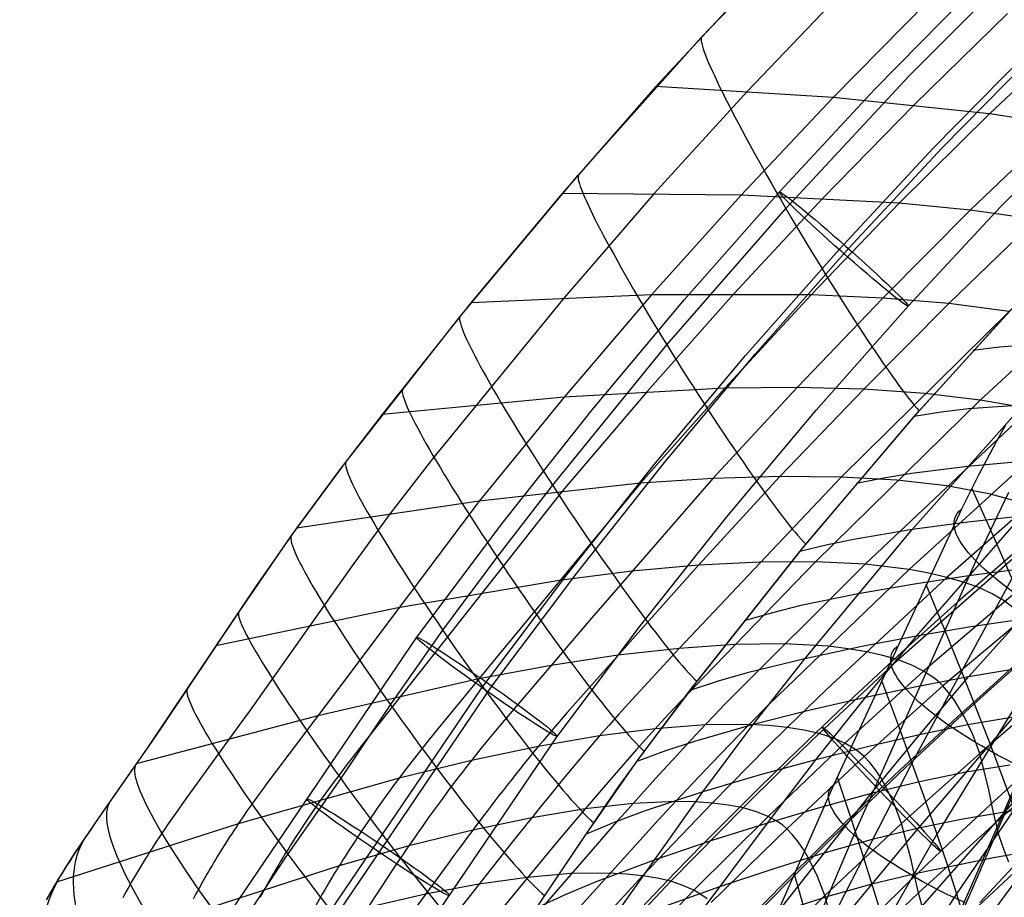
# Model space of a CAD drawing. Extents: x -919 to -345, y -585 to -19.
# Tile 41 of 123: x -880 to -823, y -165 to -114. Entities that reach past the tile are written whole.
import ezdxf

# ---------------------------------------------------------------- set-up
doc = ezdxf.new("R2010")
doc.units = 0
doc.layers.add('SCHIUMATO', color=84, linetype='CONTINUOUS')
doc.layers.add('TELAIO', color=3, linetype='CONTINUOUS')

msp = doc.modelspace()

# ---------------------------------------------------------------- linework, layer by layer
at = {"layer": 'SCHIUMATO'}
for p, q in [((-840.357, -115.267, 312.477), (-832.937, -107.507, 312.814)), ((-828.263, -117.493, 324.89), (-820.832, -110.036, 325.188)), ((-837.367, -112.049, 312.618), (-842.992, -118.123, 312.353)), ((-832.134, -112.596, 301.758), (-837.691, -118.399, 301.373)), ((-827.195, -113.202, 291.167), (-832.688, -118.746, 290.682)), ((-822.556, -113.877, 280.851), (-827.987, -119.177, 280.285)), ((-818.223, -114.633, 270.82), (-823.595, -119.701, 270.191)), ((-847.512, -123.271, 312.124), (-840.357, -115.267, 312.477)), ((-835.44, -125.2, 324.576), (-828.263, -117.493, 324.89)), ((-842.992, -118.123, 312.353), (-848.455, -124.334, 312.078)), ((-837.691, -118.399, 301.373), (-843.098, -124.337, 300.98)), ((-832.688, -118.746, 290.682), (-842.992, -118.123, 312.353)), ((-832.688, -118.746, 290.682), (-838.04, -124.423, 290.189)), ((-823.595, -119.701, 270.191), (-832.688, -118.746, 290.682)), ((-827.987, -119.177, 280.285), (-833.287, -124.606, 279.711)), ((-823.595, -119.701, 270.191), (-828.845, -124.897, 269.556)), ((-819.517, -120.329, 260.401), (-823.595, -119.701, 270.191)), ((-819.517, -120.329, 260.401), (-824.719, -125.305, 259.724)), ((-854.402, -131.51, 311.753), (-847.512, -123.271, 312.124)), ((-848.455, -124.334, 312.078), (-853.761, -130.687, 311.792)), ((-838.04, -124.423, 290.189), (-848.455, -124.334, 312.078)), ((-843.098, -124.337, 300.98), (-848.357, -130.413, 300.577)), ((-838.04, -124.423, 290.189), (-843.255, -130.236, 289.688)), ((-833.287, -124.606, 279.711), (-838.459, -130.17, 279.13)), ((-828.845, -124.897, 269.556), (-838.04, -124.423, 290.189)), ((-842.354, -133.141, 324.244), (-835.44, -125.2, 324.576)), ((-828.845, -124.897, 269.556), (-833.976, -130.225, 268.914)), ((-824.719, -125.305, 259.724), (-829.811, -130.411, 259.04)), ((-824.719, -125.305, 259.724), (-828.845, -124.897, 269.556)), ((-820.914, -125.839, 250.215), (-824.719, -125.305, 259.724)), ((-820.914, -125.839, 250.215), (-825.968, -130.738, 249.509)), ((-814.27, -127.221, 232.184), (-824.144, -136.346, 230.809)), ((-827.983, -137.299, 317.014), (-821.069, -129.672, 317.351)), ((-827.692, -136.969, 316.138), (-820.847, -129.433, 316.5)), ((-848.357, -130.413, 300.577), (-855.982, -139.758, 299.958)), ((-843.255, -130.236, 289.688), (-853.761, -130.687, 311.792)), ((-843.255, -130.236, 289.688), (-848.33, -136.167, 289.183)), ((-838.459, -130.17, 279.13), (-843.5, -135.842, 278.549)), ((-833.976, -130.225, 268.914), (-843.255, -130.236, 289.688)), ((-833.976, -130.225, 268.914), (-838.984, -135.652, 268.274)), ((-829.811, -130.411, 259.04), (-834.787, -135.608, 258.36)), ((-829.811, -130.411, 259.04), (-833.976, -130.225, 268.914)), ((-825.968, -130.738, 249.509), (-829.811, -130.411, 259.04)), ((-853.761, -130.687, 311.792), (-858.91, -137.176, 311.495)), ((-825.968, -130.738, 249.509), (-830.913, -135.719, 248.809)), ((-822.447, -131.189, 240.324), (-825.968, -130.738, 249.509)), ((-861.029, -139.963, 311.361), (-854.402, -131.51, 311.753)), ((-822.447, -131.189, 240.324), (-832.222, -140.826, 238.939)), ((-849.001, -141.312, 323.896), (-842.354, -133.141, 324.244)), ((-823.014, -133.274, 314.31), (-824.559, -133.455, 317.185)), ((-821.441, -133.147, 311.456), (-823.014, -133.274, 314.31)), ((-838.984, -135.652, 268.274), (-848.33, -136.167, 289.183)), ((-838.984, -135.652, 268.274), (-843.896, -141.179, 267.644)), ((-834.787, -135.608, 258.36), (-839.68, -140.896, 257.694)), ((-834.787, -135.608, 258.36), (-838.984, -135.652, 268.274)), ((-830.913, -135.719, 248.809), (-834.787, -135.608, 258.36)), ((-848.33, -136.167, 289.183), (-858.91, -137.176, 311.495)), ((-848.33, -136.167, 289.183), (-853.281, -142.215, 288.68)), ((-843.5, -135.842, 278.549), (-848.431, -141.622, 277.973)), ((-830.913, -135.719, 248.809), (-835.788, -140.784, 248.125)), ((-827.364, -135.97, 239.622), (-830.913, -135.719, 248.809)), ((-824.144, -136.346, 230.809), (-827.364, -135.97, 239.622)), ((-824.144, -136.346, 230.809), (-833.722, -145.745, 229.501)), ((-828.087, -143.878, 305.06), (-821.604, -136.581, 305.549)), ((-818.45, -136.416, 299.864), (-824.817, -136.851, 311.252)), ((-821.261, -136.851, 222.379), (-824.144, -136.346, 230.809)), ((-858.91, -137.176, 311.495), (-861.436, -140.463, 311.339)), ((-834.635, -145.157, 316.661), (-827.983, -137.299, 317.014)), ((-834.279, -144.729, 315.761), (-827.692, -136.969, 316.138)), ((-821.261, -136.851, 222.379), (-830.825, -145.885, 221.15)), ((-826.414, -137.047, 314.123), (-827.983, -137.299, 317.014)), ((-824.817, -136.851, 311.252), (-826.414, -137.047, 314.123)), ((-818.723, -137.489, 214.345), (-828.273, -146.193, 213.234)), ((-822.676, -137.811, -32.859), (-823.215, -138.77, -32.925)), ((-816.535, -138.245, 206.706), (-826.071, -146.657, 205.754)), ((-823.215, -138.77, -32.925), (-824.243, -140.718, -33.049)), ((-864.219, -144.285, 311.165), (-861.029, -139.963, 311.361)), ((-855.982, -139.758, 299.958), (-858.44, -142.946, 299.754)), ((-824.876, -140.203, 305.307), (-828.132, -140.61, 311.043)), ((-821.681, -139.906, 299.591), (-824.876, -140.203, 305.307)), ((-861.436, -140.463, 311.339), (-863.901, -143.801, 311.187)), ((-832.222, -140.826, 238.939), (-841.646, -150.785, 237.617)), ((-835.788, -140.784, 248.125), (-840.519, -145.947, 247.455)), ((-835.788, -140.784, 248.125), (-839.68, -140.896, 257.694)), ((-832.222, -140.826, 238.939), (-835.788, -140.784, 248.125)), ((-828.986, -141.009, 230.145), (-832.222, -140.826, 238.939)), ((-828.132, -140.61, 311.043), (-829.75, -140.877, 313.931)), ((-824.243, -140.718, -33.049), (-825.225, -142.69, -33.157)), ((-843.896, -141.179, 267.644), (-853.281, -142.215, 288.68)), ((-852.231, -145.478, 323.708), (-849.001, -141.312, 323.896)), ((-843.896, -141.179, 267.644), (-852.111, -151.117, 266.52)), ((-839.68, -140.896, 257.694), (-846.738, -149.023, 256.682)), ((-839.68, -140.896, 257.694), (-843.896, -141.179, 267.644)), ((-829.75, -140.877, 313.931), (-831.342, -141.199, 316.84)), ((-826.087, -141.337, 221.754), (-828.986, -141.009, 230.145)), ((-823.534, -141.815, 213.779), (-826.087, -141.337, 221.754)), ((-848.431, -141.622, 277.973), (-856.63, -152.029, 276.927)), ((-824.629, -141.493, -33.094), (-823.415, -144.189, -25.403)), ((-822.498, -141.709, -41.714), (-824.399, -145.684, -41.841)), ((-821.333, -142.428, 206.219), (-823.534, -141.815, 213.779)), ((-853.281, -142.215, 288.68), (-863.901, -143.801, 311.187)), ((-853.281, -142.215, 288.68), (-861.46, -153.118, 287.74)), ((-858.44, -142.946, 299.754), (-860.817, -146.192, 299.558)), ((-825.225, -142.69, -33.157), (-832.653, -158.686, -33.78)), ((-827.844, -150.076, 292.935), (-821.73, -143.102, 293.564)), ((-821.73, -143.102, 293.564), (-824.854, -143.448, 299.313)), ((-819.488, -143.149, 199.076), (-828.913, -151.444, 198.354)), ((-824.854, -143.448, 299.313), (-828.087, -143.878, 305.06)), ((-863.901, -143.801, 311.187), (-866.276, -147.205, 311.043)), ((-834.329, -151.381, 304.551), (-828.087, -143.878, 305.06)), ((-828.087, -143.878, 305.06), (-831.383, -144.424, 310.829)), ((-818.01, -144.022, 192.374), (-827.428, -152.103, 191.891)), ((-823.415, -144.189, -25.403), (-822.293, -146.713, -17.69)), ((-867.268, -148.71, 310.97), (-864.219, -144.285, 311.165)), ((-840.606, -152.71, 315.368), (-834.279, -144.729, 315.761)), ((-833.022, -144.762, 313.734), (-834.635, -145.157, 316.661)), ((-831.383, -144.424, 310.829), (-833.022, -144.762, 313.734)), ((-841.023, -153.232, 316.29), (-834.635, -145.157, 316.661)), ((-816.904, -145.052, 186.128), (-826.314, -152.959, 185.925)), ((-855.383, -149.726, 323.555), (-852.231, -145.478, 323.708)), ((-840.519, -145.947, 247.455), (-848.149, -154.499, 246.492)), ((-840.519, -145.947, 247.455), (-844.406, -146.299, 257.039)), ((-833.722, -145.745, 229.501), (-840.758, -153.006, 228.615)), ((-836.955, -145.767, 238.273), (-840.519, -145.947, 247.455)), ((-830.825, -145.885, 221.15), (-839.004, -154.049, 220.16)), ((-833.722, -145.745, 229.501), (-836.955, -145.767, 238.273)), ((-830.825, -145.885, 221.15), (-833.722, -145.745, 229.501)), ((-824.399, -145.684, -41.841), (-831.491, -161.616, -42.188)), ((-828.273, -146.193, 213.234), (-830.825, -145.885, 221.15)), ((-824.812, -152.434, 280.951), (-818.906, -145.845, 281.687)), ((-860.817, -146.192, 299.558), (-866.596, -154.372, 298.948)), ((-844.406, -146.299, 257.039), (-848.616, -146.837, 267.021)), ((-828.273, -146.193, 213.234), (-836.442, -154.067, 212.333)), ((-827.127, -146.408, 209.44), (-828.273, -146.193, 213.234)), ((-826.071, -146.657, 205.754), (-827.127, -146.408, 209.44)), ((-821.789, -146.168, 287.463), (-824.812, -146.567, 293.252)), ((-848.616, -146.837, 267.021), (-857.987, -148.431, 288.171)), ((-826.071, -146.657, 205.754), (-833.082, -153.17, 205.093)), ((-827.968, -147.042, 299.03), (-831.234, -147.608, 304.808)), ((-822.293, -146.713, -17.69), (-828.108, -157.453, -18.126)), ((-824.812, -146.567, 293.252), (-827.968, -147.042, 299.03)), ((-827.292, -147.053, -33.347), (-826.226, -149.65, -25.647)), ((-825.104, -146.934, 202.178), (-826.071, -146.657, 205.754)), ((-824.226, -147.25, 198.711), (-825.104, -146.934, 202.178)), ((-866.276, -147.205, 311.043), (-872.032, -155.776, 310.543)), ((-831.234, -147.608, 304.808), (-834.566, -148.295, 310.61)), ((-823.437, -147.613, 195.354), (-824.226, -147.25, 198.711)), ((-822.746, -148.015, 192.129), (-823.437, -147.613, 195.354)), ((-822.156, -148.455, 189.042), (-822.746, -148.015, 192.129)), ((-871.748, -155.4, 310.554), (-867.268, -148.71, 310.97)), ((-857.987, -148.431, 288.171), (-868.586, -150.638, 310.859)), ((-836.224, -148.705, 313.533), (-837.856, -149.173, 316.477)), ((-834.566, -148.295, 310.61), (-836.224, -148.705, 313.533)), ((-846.738, -149.023, 256.682), (-852.042, -155.231, 256.121)), ((-821.885, -149.117, 281.322), (-824.793, -149.555, 287.12)), ((-858.426, -154.058, 323.393), (-855.383, -149.726, 323.555)), ((-824.793, -149.555, 287.12), (-827.844, -150.076, 292.935)), ((-826.226, -149.65, -25.647), (-825.245, -152.076, -17.925)), ((-838.414, -150.562, 228.867), (-841.646, -150.785, 237.617)), ((-835.518, -150.519, 220.557), (-838.414, -150.562, 228.867)), ((-832.965, -150.66, 212.7), (-835.518, -150.519, 220.557)), ((-827.844, -150.076, 292.935), (-831.03, -150.68, 298.741)), ((-830.815, -153.637, 292.612), (-827.844, -150.076, 292.935)), ((-852.111, -151.117, 266.52), (-855.673, -155.451, 266.243)), ((-841.646, -150.785, 237.617), (-845.206, -151.183, 246.795)), ((-841.646, -150.785, 237.617), (-844.578, -153.966, 237.296)), ((-831.03, -150.68, 298.741), (-834.329, -151.381, 304.551)), ((-831.818, -150.798, 208.942), (-832.965, -150.66, 212.7)), ((-830.761, -150.976, 205.299), (-831.818, -150.798, 208.942)), ((-829.793, -151.188, 201.77), (-830.761, -150.976, 205.299)), ((-845.206, -151.183, 246.795), (-849.088, -151.768, 256.392)), ((-834.329, -151.381, 304.551), (-837.696, -152.209, 310.387)), ((-837.351, -155.213, 304.288), (-834.329, -151.381, 304.551)), ((-828.913, -151.444, 198.354), (-833.509, -155.728, 197.998)), ((-828.913, -151.444, 198.354), (-829.793, -151.188, 201.77)), ((-828.121, -151.752, 195.053), (-828.913, -151.444, 198.354)), ((-820.329, -151.249, -2.216), (-826.655, -161.588, -2.624)), ((-856.63, -152.029, 276.927), (-860.204, -156.562, 276.717)), ((-849.088, -151.768, 256.392), (-853.292, -152.555, 266.404)), ((-837.696, -152.209, 310.387), (-839.372, -152.691, 313.327)), ((-827.428, -152.103, 191.891), (-832.017, -156.286, 191.652)), ((-827.428, -152.103, 191.891), (-828.121, -151.752, 195.053)), ((-826.835, -152.494, 188.878), (-827.428, -152.103, 191.891)), ((-825.245, -152.076, -17.925), (-824.35, -154.331, -10.184)), ((-822.025, -151.976, 275.158), (-824.812, -152.434, 280.951)), ((-853.292, -152.555, 266.404), (-862.645, -154.692, 287.665)), ((-843.679, -156.768, 315.165), (-840.606, -152.71, 315.368)), ((-839.372, -152.691, 313.327), (-841.023, -153.232, 316.29)), ((-829.88, -152.651, -33.553), (-828.954, -155.135, -25.851)), ((-824.812, -152.434, 280.951), (-827.741, -152.99, 286.772)), ((-827.677, -155.803, 280.575), (-824.812, -152.434, 280.951)), ((-826.568, -152.715, 187.401), (-826.835, -152.494, 188.878)), ((-826.314, -152.959, 185.925), (-826.568, -152.715, 187.401)), ((-861.46, -153.118, 287.74), (-865.045, -157.86, 287.611)), ((-844.106, -157.357, 316.097), (-841.023, -153.232, 316.29)), ((-840.758, -153.006, 228.615), (-841.91, -154.229, 228.456)), ((-833.082, -153.17, 205.093), (-835.363, -155.381, 204.845)), ((-826.314, -152.959, 185.925), (-830.896, -157.058, 185.822)), ((-827.741, -152.99, 286.772), (-830.815, -153.637, 292.612)), ((-825.978, -153.34, 183.879), (-826.314, -152.959, 185.925)), ((-825.659, -153.767, 181.818), (-825.978, -153.34, 183.879)), ((-819.538, -152.924, 169.698), (-824.171, -156.888, 169.575)), ((-844.578, -153.966, 237.296), (-845.151, -154.602, 237.207)), ((-830.815, -153.637, 292.612), (-834.026, -154.373, 298.447)), ((-833.702, -157.262, 292.282), (-830.815, -153.637, 292.612)), ((-825.075, -154.732, 177.679), (-825.659, -153.767, 181.818)), ((-866.596, -154.372, 298.948), (-867.186, -155.194, 298.915)), ((-861.308, -158.367, 323.173), (-858.426, -154.058, 323.393)), ((-848.149, -154.499, 246.492), (-848.722, -155.161, 246.4)), ((-841.91, -154.229, 228.456), (-842.476, -154.84, 228.356)), ((-839.004, -154.049, 220.16), (-839.572, -154.639, 220.071)), ((-836.442, -154.067, 212.333), (-837.574, -155.208, 212.169)), ((-834.026, -154.373, 298.447), (-837.351, -155.213, 304.288)), ((-824.35, -154.331, -10.184), (-823.54, -156.414, -2.432)), ((-862.645, -154.692, 287.665), (-873.218, -157.501, 310.526)), ((-845.151, -154.602, 237.207), (-845.716, -155.236, 237.099)), ((-842.476, -154.84, 228.356), (-843.034, -155.45, 228.239)), ((-839.572, -154.639, 220.071), (-840.133, -155.228, 219.969)), ((-828.954, -155.135, -25.851), (-828.108, -157.453, -18.126)), ((-827.719, -161.225, 268.058), (-822.201, -154.781, 268.892)), ((-818.737, -155.092, 13.269), (-825.523, -165.047, 12.89)), ((-824.575, -155.793, 173.576), (-825.075, -154.732, 177.679)), ((-822.201, -154.781, 268.892), (-824.879, -155.228, 274.764)), ((-872.505, -156.51, 310.523), (-871.748, -155.4, 310.554)), ((-867.186, -155.194, 298.915), (-870.487, -159.748, 298.9)), ((-855.673, -155.451, 266.243), (-856.257, -156.173, 266.177)), ((-852.042, -155.231, 256.121), (-852.615, -155.92, 256.028)), ((-848.722, -155.161, 246.4), (-849.284, -155.821, 246.285)), ((-845.716, -155.236, 237.099), (-846.271, -155.868, 236.968)), ((-843.034, -155.45, 228.239), (-846.271, -155.868, 236.968)), ((-843.034, -155.45, 228.239), (-843.583, -156.058, 228.102)), ((-840.133, -155.228, 219.969), (-843.034, -155.45, 228.239)), ((-837.351, -155.213, 304.288), (-840.747, -156.184, 310.158)), ((-840.133, -155.228, 219.969), (-840.686, -155.816, 219.851)), ((-840.265, -159.125, 304.016), (-837.351, -155.213, 304.288)), ((-837.574, -155.208, 212.169), (-840.133, -155.228, 219.969)), ((-837.574, -155.208, 212.169), (-838.683, -156.347, 211.964)), ((-836.424, -155.273, 208.447), (-837.574, -155.208, 212.169)), ((-835.363, -155.381, 204.845), (-836.481, -156.49, 204.684)), ((-835.363, -155.381, 204.845), (-836.424, -155.273, 208.447)), ((-834.392, -155.53, 201.363), (-835.363, -155.381, 204.845)), ((-833.509, -155.728, 197.998), (-834.392, -155.53, 201.363)), ((-824.879, -155.228, 274.764), (-827.677, -155.803, 280.575)), ((-872.032, -155.776, 310.543), (-872.621, -156.637, 310.525)), ((-856.257, -156.173, 266.177), (-856.829, -156.892, 266.086)), ((-852.897, -156.264, 255.972), (-853.175, -156.607, 255.907)), ((-852.615, -155.92, 256.028), (-852.897, -156.264, 255.972)), ((-846.271, -155.868, 236.968), (-849.835, -156.477, 246.142)), ((-849.561, -156.149, 246.217), (-849.835, -156.477, 246.142)), ((-849.284, -155.821, 246.285), (-849.561, -156.149, 246.217)), ((-846.271, -155.868, 236.968), (-846.814, -156.498, 236.811)), ((-843.583, -156.058, 228.102), (-844.122, -156.663, 227.944)), ((-840.747, -156.184, 310.158), (-842.439, -156.74, 313.116)), ((-840.686, -155.816, 219.851), (-841.232, -156.402, 219.719)), ((-832.017, -156.286, 191.652), (-836.478, -160.545, 191.332)), ((-833.509, -155.728, 197.998), (-835.744, -157.893, 197.751)), ((-832.714, -155.983, 194.75), (-833.509, -155.728, 197.998)), ((-832.017, -156.286, 191.652), (-832.714, -155.983, 194.75)), ((-831.421, -156.631, 188.712), (-832.017, -156.286, 191.652)), ((-827.677, -155.803, 280.575), (-830.617, -156.483, 286.417)), ((-830.473, -159.226, 280.192), (-827.677, -155.803, 280.575)), ((-824.171, -156.888, 169.575), (-824.575, -155.793, 173.576)), ((-873.27, -157.617, 310.525), (-872.505, -156.51, 310.523)), ((-872.621, -156.637, 310.525), (-873.218, -157.501, 310.526)), ((-860.204, -156.562, 276.717), (-860.788, -157.316, 276.659)), ((-849.835, -156.477, 246.142), (-853.721, -157.29, 255.752)), ((-853.175, -156.607, 255.907), (-853.45, -156.949, 255.835)), ((-850.105, -156.804, 246.058), (-850.372, -157.13, 245.965)), ((-849.835, -156.477, 246.142), (-850.105, -156.804, 246.058)), ((-846.814, -156.498, 236.811), (-847.344, -157.122, 236.628)), ((-845.167, -158.835, 315.063), (-843.679, -156.768, 315.165)), ((-844.122, -156.663, 227.944), (-844.65, -157.262, 227.767)), ((-842.439, -156.74, 313.116), (-844.106, -157.357, 316.097)), ((-841.232, -156.402, 219.719), (-841.77, -156.985, 219.571)), ((-838.683, -156.347, 211.964), (-839.768, -157.478, 211.717)), ((-836.481, -156.49, 204.684), (-837.581, -157.595, 204.497)), ((-830.617, -156.483, 286.417), (-833.702, -157.262, 292.282)), ((-831.152, -156.832, 187.269), (-831.421, -156.631, 188.712)), ((-830.896, -157.058, 185.822), (-831.152, -156.832, 187.269)), ((-824.163, -165.553, 245.472), (-816.053, -156.823, 246.79)), ((-823.54, -156.414, -2.432), (-822.818, -158.322, 5.317)), ((-860.788, -157.316, 276.659), (-861.076, -157.692, 276.619)), ((-853.721, -157.29, 255.752), (-857.928, -158.318, 265.795)), ((-857.11, -157.25, 266.028), (-857.387, -157.608, 265.961)), ((-856.829, -156.892, 266.086), (-857.11, -157.25, 266.028)), ((-853.721, -157.29, 255.752), (-853.988, -157.629, 255.66)), ((-853.45, -156.949, 255.835), (-853.721, -157.29, 255.752)), ((-850.372, -157.13, 245.965), (-850.634, -157.454, 245.865)), ((-847.344, -157.122, 236.628), (-847.861, -157.739, 236.42)), ((-847.055, -161.58, 315.894), (-844.106, -157.357, 316.097)), ((-844.65, -157.262, 227.767), (-845.166, -157.853, 227.571)), ((-841.77, -156.985, 219.571), (-842.298, -157.562, 219.41)), ((-833.702, -157.262, 292.282), (-836.926, -158.138, 298.144)), ((-836.517, -160.942, 291.943), (-833.702, -157.262, 292.282)), ((-830.896, -157.058, 185.822), (-835.384, -161.261, 185.714)), ((-830.557, -157.421, 183.803), (-830.896, -157.058, 185.822)), ((-830.839, -169.553, 255.071), (-820.041, -157.257, 256.799)), ((-830.233, -157.836, 181.753), (-830.557, -157.421, 183.803)), ((-824.171, -156.888, 169.575), (-828.711, -160.957, 169.448)), ((-823.634, -158.998, 161.97), (-824.171, -156.888, 169.575)), ((-818.658, -156.916, 154.625), (-823.239, -160.898, 154.528)), ((-875.575, -160.922, 310.614), (-873.27, -157.617, 310.525)), ((-873.218, -157.501, 310.526), (-875.039, -160.105, 310.608)), ((-865.045, -157.86, 287.611), (-865.631, -158.649, 287.563)), ((-861.076, -157.692, 276.619), (-861.36, -158.067, 276.571)), ((-857.66, -157.964, 265.884), (-857.928, -158.318, 265.795)), ((-857.387, -157.608, 265.961), (-857.66, -157.964, 265.884)), ((-854.251, -157.967, 255.557), (-854.508, -158.303, 255.444)), ((-853.988, -157.629, 255.66), (-854.251, -157.967, 255.557)), ((-850.893, -157.776, 245.757), (-851.147, -158.096, 245.64)), ((-850.634, -157.454, 245.865), (-850.893, -157.776, 245.757)), ((-847.861, -157.739, 236.42), (-848.364, -158.347, 236.187)), ((-845.166, -157.853, 227.571), (-845.671, -158.436, 227.357)), ((-842.298, -157.562, 219.41), (-842.818, -158.133, 219.235)), ((-839.768, -157.478, 211.717), (-840.824, -158.593, 211.432)), ((-837.581, -157.595, 204.497), (-839.718, -159.775, 204.05)), ((-835.744, -157.893, 197.751), (-837.925, -160.051, 197.448)), ((-828.108, -157.453, -18.126), (-833.699, -168.33, -18.533)), ((-829.927, -158.296, 179.685), (-830.233, -157.836, 181.753)), ((-821.589, -157.767, -46.999), (-828.352, -173.419, -46.999)), ((-828.108, -157.453, -18.126), (-827.341, -159.604, -10.381)), ((-824.984, -157.98, 268.478), (-827.668, -158.535, 274.364)), ((-822.413, -157.571, 262.509), (-824.984, -157.98, 268.478)), ((-857.928, -158.318, 265.795), (-867.283, -160.982, 287.165)), ((-864.515, -162.917, 322.889), (-861.308, -158.367, 323.173)), ((-861.64, -158.44, 276.512), (-861.915, -158.813, 276.443)), ((-861.36, -158.067, 276.571), (-861.64, -158.44, 276.512)), ((-857.928, -158.318, 265.795), (-858.192, -158.671, 265.694)), ((-854.508, -158.303, 255.444), (-854.762, -158.637, 255.322)), ((-851.398, -158.413, 245.516), (-851.644, -158.726, 245.385)), ((-851.147, -158.096, 245.64), (-851.398, -158.413, 245.516)), ((-848.364, -158.347, 236.187), (-848.852, -158.941, 235.932)), ((-845.671, -158.436, 227.357), (-846.163, -159.007, 227.126)), ((-842.818, -158.133, 219.235), (-843.327, -158.696, 219.048)), ((-836.926, -158.138, 298.144), (-840.265, -159.125, 304.016)), ((-832.457, -158.262, -33.764), (-831.663, -160.649, -26.059)), ((-827.668, -158.535, 274.364), (-830.473, -159.226, 280.192)), ((-829.639, -158.791, 177.609), (-829.927, -158.296, 179.685)), ((-822.818, -158.322, 5.317), (-822.179, -160.057, 13.072)), ((-865.918, -159.041, 287.526), (-866.202, -159.433, 287.48)), ((-865.631, -158.649, 287.563), (-865.918, -159.041, 287.526)), ((-861.915, -158.813, 276.443), (-862.185, -159.184, 276.362)), ((-858.449, -159.022, 265.581), (-858.702, -159.371, 265.456)), ((-858.192, -158.671, 265.694), (-858.449, -159.022, 265.581)), ((-855.01, -158.967, 255.19), (-855.253, -159.294, 255.049)), ((-854.762, -158.637, 255.322), (-855.01, -158.967, 255.19)), ((-851.885, -159.036, 245.246), (-852.122, -159.342, 245.1)), ((-851.644, -158.726, 245.385), (-851.885, -159.036, 245.246)), ((-849.457, -172.056, 303.135), (-840.265, -159.125, 304.016)), ((-848.852, -158.941, 235.932), (-849.09, -159.234, 235.796)), ((-846.163, -159.007, 227.126), (-846.642, -159.565, 226.878)), ((-846.615, -160.93, 314.961), (-845.167, -158.835, 315.063)), ((-843.327, -158.696, 219.048), (-843.827, -159.249, 218.848)), ((-840.265, -159.125, 304.016), (-843.677, -160.25, 309.919)), ((-840.824, -158.593, 211.432), (-841.85, -159.683, 211.113)), ((-832.653, -158.686, -33.78), (-836.206, -166.758, -34.081)), ((-829.127, -159.854, 173.477), (-829.639, -158.791, 177.609)), ((-823.437, -159.98, 158.261), (-823.634, -158.998, 161.97)), ((-866.202, -159.433, 287.48), (-866.48, -159.823, 287.422)), ((-862.451, -159.553, 276.267), (-862.71, -159.92, 276.158)), ((-862.185, -159.184, 276.362), (-862.451, -159.553, 276.267)), ((-858.949, -159.716, 265.32), (-859.19, -160.057, 265.172)), ((-858.702, -159.371, 265.456), (-858.949, -159.716, 265.32)), ((-855.491, -159.617, 254.899), (-855.723, -159.935, 254.739)), ((-855.253, -159.294, 255.049), (-855.491, -159.617, 254.899)), ((-852.354, -159.644, 244.947), (-852.582, -159.941, 244.787)), ((-852.122, -159.342, 245.1), (-852.354, -159.644, 244.947)), ((-849.324, -159.522, 235.654), (-849.554, -159.805, 235.507)), ((-849.09, -159.234, 235.796), (-849.324, -159.522, 235.654)), ((-846.642, -159.565, 226.878), (-847.107, -160.109, 226.614)), ((-843.827, -159.249, 218.848), (-844.315, -159.792, 218.636)), ((-841.85, -159.683, 211.113), (-844.315, -159.792, 218.636)), ((-841.85, -159.683, 211.113), (-842.844, -160.743, 210.763)), ((-840.742, -159.706, 207.523), (-841.85, -159.683, 211.113)), ((-839.718, -159.775, 204.05), (-840.742, -159.706, 207.523)), ((-837.339, -167.912, 279.228), (-830.473, -159.226, 280.192)), ((-830.473, -159.226, 280.192), (-833.422, -160.031, 286.055)), ((-827.341, -159.604, -10.381), (-826.655, -161.588, -2.624)), ((-875.039, -160.105, 310.608), (-875.638, -160.972, 310.618)), ((-870.778, -160.159, 298.878), (-871.066, -160.569, 298.845)), ((-870.487, -159.748, 298.9), (-870.778, -160.159, 298.878)), ((-866.754, -160.211, 287.351), (-867.022, -160.597, 287.266)), ((-866.48, -159.823, 287.422), (-866.754, -160.211, 287.351)), ((-862.963, -160.285, 276.034), (-863.21, -160.646, 275.897)), ((-862.71, -159.92, 276.158), (-862.963, -160.285, 276.034)), ((-859.19, -160.057, 265.172), (-859.425, -160.395, 265.013)), ((-855.95, -160.248, 254.571), (-856.172, -160.557, 254.394)), ((-855.723, -159.935, 254.739), (-855.95, -160.248, 254.571)), ((-852.804, -160.234, 244.62), (-853.021, -160.52, 244.446)), ((-852.582, -159.941, 244.787), (-852.804, -160.234, 244.62)), ((-847.107, -160.109, 226.614), (-850.218, -160.628, 235.036)), ((-849.78, -160.084, 235.355), (-850.001, -160.359, 235.198)), ((-849.554, -159.805, 235.507), (-849.78, -160.084, 235.355)), ((-847.107, -160.109, 226.614), (-847.557, -160.636, 226.336)), ((-844.315, -159.792, 218.636), (-847.107, -160.109, 226.614)), ((-843.677, -160.25, 309.919), (-845.378, -160.884, 312.895)), ((-844.315, -159.792, 218.636), (-844.793, -160.323, 218.413)), ((-839.718, -159.775, 204.05), (-843.773, -164.001, 202.974)), ((-837.925, -160.051, 197.448), (-842.131, -164.322, 196.741)), ((-838.78, -159.887, 200.693), (-839.718, -159.775, 204.05)), ((-837.925, -160.051, 197.448), (-838.78, -159.887, 200.693)), ((-837.154, -160.274, 194.316), (-837.925, -160.051, 197.448)), ((-836.478, -160.545, 191.332), (-837.154, -160.274, 194.316)), ((-833.422, -160.031, 286.055), (-836.517, -160.942, 291.943)), ((-828.711, -160.957, 169.448), (-829.127, -159.854, 173.477)), ((-820.668, -159.965, 251.22), (-825.141, -160.716, 262.079)), ((-823.239, -160.898, 154.528), (-823.437, -159.98, 158.261)), ((-871.066, -160.569, 298.845), (-871.348, -160.978, 298.801)), ((-867.153, -160.79, 287.217), (-867.283, -160.982, 287.165)), ((-867.022, -160.597, 287.266), (-867.153, -160.79, 287.217)), ((-863.21, -160.646, 275.897), (-863.45, -161.004, 275.746)), ((-859.654, -160.727, 264.843), (-859.877, -161.054, 264.662)), ((-859.425, -160.395, 265.013), (-859.654, -160.727, 264.843)), ((-856.387, -160.859, 254.209), (-856.597, -161.155, 254.015)), ((-856.172, -160.557, 254.394), (-856.387, -160.859, 254.209)), ((-850.218, -160.628, 235.036), (-853.641, -161.343, 243.888)), ((-853.233, -160.801, 244.266), (-853.44, -161.075, 244.08)), ((-853.021, -160.52, 244.446), (-853.233, -160.801, 244.266)), ((-845.261, -160.844, 218.181), (-851.514, -168.03, 214.758)), ((-850.218, -160.628, 235.036), (-850.43, -160.891, 234.869)), ((-850.001, -160.359, 235.198), (-850.218, -160.628, 235.036)), ((-842.844, -160.743, 210.763), (-849.498, -168.089, 208.145)), ((-847.557, -160.636, 226.336), (-847.996, -161.149, 226.045)), ((-844.793, -160.323, 218.413), (-845.261, -160.844, 218.181)), ((-836.478, -160.545, 191.332), (-840.798, -164.841, 190.945)), ((-835.898, -160.859, 188.507), (-836.478, -160.545, 191.332)), ((-835.636, -161.046, 187.117), (-835.898, -160.859, 188.507)), ((-831.663, -160.649, -26.059), (-830.943, -162.871, -18.33)), ((-825.141, -160.716, 262.079), (-827.719, -161.225, 268.058)), ((-867.283, -160.982, 287.165), (-877.854, -164.375, 310.198)), ((-875.934, -161.403, 310.611), (-876.225, -161.834, 310.595)), ((-875.954, -161.476, 310.606), (-875.575, -160.922, 310.614)), ((-875.638, -160.972, 310.618), (-875.934, -161.403, 310.611)), ((-871.626, -161.385, 298.744), (-871.897, -161.79, 298.672)), ((-871.348, -160.978, 298.801), (-871.626, -161.385, 298.744)), ((-867.538, -161.364, 287.048), (-867.663, -161.554, 286.983)), ((-867.411, -161.173, 287.109), (-867.538, -161.364, 287.048)), ((-867.283, -160.982, 287.165), (-867.411, -161.173, 287.109)), ((-863.683, -161.358, 275.582), (-863.91, -161.706, 275.405)), ((-863.45, -161.004, 275.746), (-863.683, -161.358, 275.582)), ((-860.093, -161.376, 264.471), (-860.302, -161.69, 264.269)), ((-859.877, -161.054, 264.662), (-860.093, -161.376, 264.471)), ((-853.641, -161.343, 243.888), (-857.371, -162.268, 253.162)), ((-856.8, -161.445, 253.814), (-856.997, -161.727, 253.604)), ((-856.597, -161.155, 254.015), (-856.8, -161.445, 253.814)), ((-855.871, -174.654, 314.33), (-846.615, -160.93, 314.961)), ((-853.641, -161.343, 243.888), (-853.837, -161.604, 243.689)), ((-853.44, -161.075, 244.08), (-853.641, -161.343, 243.888)), ((-850.638, -161.15, 234.697), (-851.042, -161.653, 234.343)), ((-850.43, -160.891, 234.869), (-850.638, -161.15, 234.697)), ((-847.996, -161.149, 226.045), (-848.843, -162.145, 225.435)), ((-845.378, -160.884, 312.895), (-847.055, -161.58, 315.894)), ((-843.462, -170.241, 291.099), (-836.517, -160.942, 291.943)), ((-835.384, -161.261, 185.714), (-839.778, -165.562, 185.601)), ((-836.517, -160.942, 291.943), (-839.751, -161.958, 297.833)), ((-835.384, -161.261, 185.714), (-835.636, -161.046, 187.117)), ((-835.049, -161.611, 183.739), (-835.384, -161.261, 185.714)), ((-828.711, -160.957, 169.448), (-833.178, -165.146, 169.37)), ((-833.137, -167.752, 267.194), (-827.719, -161.225, 268.058)), ((-827.719, -161.225, 268.058), (-830.414, -161.886, 273.958)), ((-828.15, -163.079, 161.842), (-828.711, -160.957, 169.448)), ((-823.239, -160.898, 154.528), (-827.729, -164.988, 154.429)), ((-823.011, -161.741, 150.722), (-823.239, -160.898, 154.528)), ((-876.225, -161.834, 310.595), (-876.512, -162.263, 310.568)), ((-876.329, -162.031, 310.581), (-875.954, -161.476, 310.606)), ((-872.03, -161.992, 298.63), (-872.162, -162.193, 298.584)), ((-871.897, -161.79, 298.672), (-872.03, -161.992, 298.63)), ((-867.907, -161.932, 286.842), (-868.026, -162.119, 286.765)), ((-867.786, -161.743, 286.915), (-867.907, -161.932, 286.842)), ((-867.663, -161.554, 286.983), (-867.786, -161.743, 286.915)), ((-863.91, -161.706, 275.405), (-864.129, -162.049, 275.214)), ((-860.505, -161.998, 264.057), (-860.7, -162.298, 263.836)), ((-860.302, -161.69, 264.269), (-860.505, -161.998, 264.057)), ((-857.187, -162.001, 253.387), (-857.371, -162.268, 253.162)), ((-856.997, -161.727, 253.604), (-857.187, -162.001, 253.387)), ((-856.76, -176.012, 315.235), (-847.055, -161.58, 315.894)), ((-854.027, -161.859, 243.485), (-854.213, -162.108, 243.276)), ((-853.837, -161.604, 243.689), (-854.027, -161.859, 243.485)), ((-851.042, -161.653, 234.343), (-851.434, -162.142, 233.975)), ((-839.751, -161.958, 297.833), (-843.103, -163.09, 303.735)), ((-834.728, -162.019, 181.716), (-835.049, -161.611, 183.739)), ((-831.491, -161.616, -42.188), (-834.89, -169.643, -42.353)), ((-834.421, -162.475, 179.659), (-834.728, -162.019, 181.716)), ((-830.414, -161.886, 273.958), (-833.232, -162.69, 279.805)), ((-826.655, -161.588, -2.624), (-832.71, -172.106, -3.007)), ((-826.655, -161.588, -2.624), (-826.05, -163.402, 5.129)), ((-822.755, -162.51, 146.842), (-823.011, -161.741, 150.722)), ((-876.882, -162.869, 310.503), (-876.699, -162.589, 310.535)), ((-876.512, -162.263, 310.568), (-876.794, -162.69, 310.527)), ((-876.699, -162.589, 310.535), (-876.515, -162.31, 310.561)), ((-876.515, -162.31, 310.561), (-876.329, -162.031, 310.581)), ((-872.42, -162.594, 298.478), (-872.546, -162.793, 298.418)), ((-872.292, -162.394, 298.533), (-872.42, -162.594, 298.478)), ((-872.162, -162.193, 298.584), (-872.292, -162.394, 298.533)), ((-868.259, -162.49, 286.599), (-868.373, -162.674, 286.511)), ((-868.144, -162.305, 286.684), (-868.259, -162.49, 286.599)), ((-868.026, -162.119, 286.765), (-868.144, -162.305, 286.684)), ((-864.444, -162.55, 274.905), (-864.545, -162.714, 274.796)), ((-864.341, -162.385, 275.011), (-864.444, -162.55, 274.905)), ((-864.236, -162.218, 275.114), (-864.341, -162.385, 275.011)), ((-864.129, -162.049, 275.214), (-864.236, -162.218, 275.114)), ((-857.371, -162.268, 253.162), (-861.407, -163.412, 262.855)), ((-860.888, -162.59, 263.604), (-861.069, -162.874, 263.364)), ((-860.7, -162.298, 263.836), (-860.888, -162.59, 263.604)), ((-857.549, -162.526, 252.93), (-857.72, -162.776, 252.691)), ((-857.371, -162.268, 253.162), (-857.549, -162.526, 252.93)), ((-851.434, -162.142, 233.975), (-854.795, -166.426, 230.547)), ((-854.394, -162.352, 243.062), (-854.745, -162.825, 242.623)), ((-854.213, -162.108, 243.276), (-854.394, -162.352, 243.062)), ((-848.843, -162.145, 225.435), (-853.785, -168.138, 221.739)), ((-834.131, -162.97, 177.583), (-834.421, -162.475, 179.659)), ((-822.48, -163.209, 142.902), (-822.755, -162.51, 146.842)), ((-877.242, -163.43, 310.417), (-877.063, -163.149, 310.464)), ((-877.07, -163.115, 310.471), (-877.205, -163.326, 310.437)), ((-876.794, -162.69, 310.527), (-877.07, -163.115, 310.471)), ((-877.063, -163.149, 310.464), (-876.882, -162.869, 310.503)), ((-872.67, -162.992, 298.353), (-872.792, -163.19, 298.284)), ((-872.546, -162.793, 298.418), (-872.67, -162.992, 298.353)), ((-868.594, -163.037, 286.322), (-868.702, -163.216, 286.222)), ((-868.484, -162.856, 286.418), (-868.594, -163.037, 286.322)), ((-868.373, -162.674, 286.511), (-868.484, -162.856, 286.418)), ((-867.587, -167.554, 322.511), (-864.515, -162.917, 322.889)), ((-864.742, -163.036, 274.568), (-864.837, -163.193, 274.45)), ((-864.645, -162.876, 274.684), (-864.742, -163.036, 274.568)), ((-864.545, -162.714, 274.796), (-864.645, -162.876, 274.684)), ((-861.242, -163.148, 263.114), (-861.326, -163.282, 262.985)), ((-861.157, -163.012, 263.24), (-861.242, -163.148, 263.114)), ((-861.069, -162.874, 263.364), (-861.157, -163.012, 263.24)), ((-857.885, -163.019, 252.446), (-858.045, -163.255, 252.196)), ((-857.72, -162.776, 252.691), (-857.885, -163.019, 252.446)), ((-854.745, -162.825, 242.623), (-855.084, -163.284, 242.172)), ((-843.103, -163.09, 303.735), (-846.53, -164.367, 309.671)), ((-833.232, -162.69, 279.805), (-836.195, -163.615, 285.688)), ((-833.609, -164.037, 173.429), (-834.131, -162.97, 177.583)), ((-830.943, -162.871, -18.33), (-830.298, -164.929, -10.58)), ((-827.941, -164.066, 158.147), (-828.15, -163.079, 161.842)), ((-823.367, -162.954, 250.775), (-827.849, -163.877, 261.65)), ((-821.145, -163.006, 28.612), (-824.695, -167.829, 28.445)), ((-821.465, -162.633, 245.893), (-823.367, -162.954, 250.775)), ((-877.592, -163.991, 310.299), (-877.418, -163.71, 310.362)), ((-877.339, -163.537, 310.399), (-877.471, -163.748, 310.356)), ((-877.418, -163.71, 310.362), (-877.242, -163.43, 310.417)), ((-877.205, -163.326, 310.437), (-877.339, -163.537, 310.399)), ((-873.03, -163.582, 298.131), (-873.145, -163.776, 298.047)), ((-872.912, -163.386, 298.21), (-873.03, -163.582, 298.131)), ((-872.792, -163.19, 298.284), (-872.912, -163.386, 298.21)), ((-861.407, -163.412, 262.855), (-870.376, -166.323, 283.483)), ((-868.91, -163.569, 286.011), (-869.012, -163.743, 285.899)), ((-868.807, -163.393, 286.118), (-868.91, -163.569, 286.011)), ((-868.702, -163.216, 286.222), (-868.807, -163.393, 286.118)), ((-865.11, -163.653, 274.078), (-865.197, -163.802, 273.948)), ((-865.021, -163.502, 274.205), (-865.11, -163.653, 274.078)), ((-864.93, -163.349, 274.329), (-865.021, -163.502, 274.205)), ((-864.837, -163.193, 274.45), (-864.93, -163.349, 274.329)), ((-861.565, -163.667, 262.587), (-861.715, -163.912, 262.311)), ((-861.487, -163.541, 262.722), (-861.565, -163.667, 262.587)), ((-861.407, -163.412, 262.855), (-861.487, -163.541, 262.722)), ((-861.326, -163.282, 262.985), (-861.407, -163.412, 262.855)), ((-858.352, -163.711, 251.68), (-858.644, -164.15, 251.149)), ((-858.201, -163.486, 251.94), (-858.352, -163.711, 251.68)), ((-858.045, -163.255, 252.196), (-858.201, -163.486, 251.94)), ((-855.084, -163.284, 242.172), (-857.046, -165.986, 239.41)), ((-836.195, -163.615, 285.688), (-839.307, -164.652, 291.601)), ((-826.05, -163.402, 5.129), (-825.523, -165.047, 12.89)), ((-877.93, -164.551, 310.144), (-877.763, -164.271, 310.226)), ((-877.728, -164.167, 310.256), (-877.854, -164.375, 310.198)), ((-877.763, -164.271, 310.226), (-877.592, -163.991, 310.299)), ((-877.6, -163.958, 310.308), (-877.728, -164.167, 310.256)), ((-877.471, -163.748, 310.356), (-877.6, -163.958, 310.308)), ((-873.371, -164.161, 297.867), (-873.48, -164.352, 297.77)), ((-873.259, -163.97, 297.959), (-873.371, -164.161, 297.867)), ((-873.145, -163.776, 298.047), (-873.259, -163.97, 297.959)), ((-869.302, -164.252, 285.544), (-869.395, -164.418, 285.418)), ((-869.208, -164.085, 285.666), (-869.302, -164.252, 285.544)), ((-869.111, -163.915, 285.784), (-869.208, -164.085, 285.666)), ((-869.012, -163.743, 285.899), (-869.111, -163.915, 285.784)), ((-865.445, -164.232, 273.542), (-865.523, -164.371, 273.401)), ((-865.365, -164.091, 273.68), (-865.445, -164.232, 273.542)), ((-865.282, -163.948, 273.815), (-865.365, -164.091, 273.68)), ((-865.197, -163.802, 273.948), (-865.282, -163.948, 273.815)), ((-861.858, -164.148, 262.028), (-861.995, -164.376, 261.738)), ((-861.715, -163.912, 262.311), (-861.858, -164.148, 262.028)), ((-858.644, -164.15, 251.149), (-860.315, -166.707, 247.9)), ((-850.482, -164.092, 224.171), (-853.295, -164.491, 232.049)), ((-847.954, -163.875, 216.692), (-850.482, -164.092, 224.171)), ((-845.715, -163.847, 209.625), (-847.954, -163.875, 216.692)), ((-843.773, -164.001, 202.974), (-847.741, -168.311, 201.904)), ((-844.706, -163.903, 206.247), (-845.715, -163.847, 209.625)), ((-843.773, -164.001, 202.974), (-844.706, -163.903, 206.247)), ((-842.915, -164.138, 199.808), (-843.773, -164.001, 202.974)), ((-842.131, -164.322, 196.741), (-842.915, -164.138, 199.808)), ((-834.965, -163.909, -33.979), (-834.297, -166.2, -26.268)), ((-833.178, -165.146, 169.37), (-833.609, -164.037, 173.429)), ((-827.849, -163.877, 261.65), (-830.435, -164.484, 267.64)), ((-827.729, -164.988, 154.429), (-827.941, -164.066, 158.147)), ((-822.196, -163.843, 138.918), (-826.623, -167.962, 138.829)), ((-878.253, -165.106, 309.949), (-878.094, -164.829, 310.051)), ((-878.099, -164.789, 310.065), (-878.218, -164.995, 309.991)), ((-877.978, -164.583, 310.134), (-878.099, -164.789, 310.065)), ((-878.094, -164.829, 310.051), (-877.93, -164.551, 310.144)), ((-877.854, -164.375, 310.198), (-877.978, -164.583, 310.134)), ((-873.692, -164.727, 297.563), (-873.794, -164.912, 297.453)), ((-873.587, -164.54, 297.669), (-873.692, -164.727, 297.563)), ((-873.48, -164.352, 297.77), (-873.587, -164.54, 297.669)), ((-869.573, -164.742, 285.157), (-869.658, -164.9, 285.021)), ((-869.485, -164.581, 285.289), (-869.573, -164.742, 285.157)), ((-869.395, -164.418, 285.418), (-869.485, -164.581, 285.289)), ((-865.744, -164.768, 272.962), (-865.813, -164.894, 272.811)), ((-865.672, -164.638, 273.111), (-865.744, -164.768, 272.962)), ((-865.599, -164.506, 273.257), (-865.672, -164.638, 273.111)), ((-865.523, -164.371, 273.401), (-865.599, -164.506, 273.257)), ((-862.253, -164.813, 261.142), (-862.375, -165.022, 260.836)), ((-862.126, -164.598, 261.443), (-862.253, -164.813, 261.142)), ((-861.995, -164.376, 261.738), (-862.126, -164.598, 261.443)), ((-853.295, -164.491, 232.049), (-856.385, -165.069, 240.318)), ((-846.53, -164.367, 309.671), (-848.238, -165.079, 312.664)), ((-842.131, -164.322, 196.741), (-846.248, -168.683, 196.036)), ((-840.798, -164.841, 190.945), (-845.025, -169.232, 190.558)), ((-839.307, -164.652, 291.601), (-842.561, -165.799, 297.52)), ((-841.422, -164.561, 193.773), (-842.131, -164.322, 196.741)), ((-840.798, -164.841, 190.945), (-841.422, -164.561, 193.773)), ((-840.261, -165.159, 188.271), (-840.798, -164.841, 190.945)), ((-830.435, -164.484, 267.64), (-833.141, -165.25, 273.556)), ((-878.335, -165.2, 309.911), (-878.449, -165.403, 309.826)), ((-878.409, -165.381, 309.836), (-878.253, -165.106, 309.949)), ((-878.218, -164.995, 309.991), (-878.335, -165.2, 309.911)), ((-873.894, -165.096, 297.338), (-873.992, -165.277, 297.22)), ((-873.794, -164.912, 297.453), (-873.894, -165.096, 297.338)), ((-869.822, -165.208, 284.739), (-869.9, -165.358, 284.593)), ((-869.741, -165.055, 284.882), (-869.822, -165.208, 284.739)), ((-869.658, -164.9, 285.021), (-869.741, -165.055, 284.882)), ((-865.944, -165.139, 272.501), (-866.006, -165.257, 272.342)), ((-865.879, -165.018, 272.657), (-865.944, -165.139, 272.501)), ((-865.813, -164.894, 272.811), (-865.879, -165.018, 272.657)), ((-862.375, -165.022, 260.836), (-863.612, -167.21, 257.373)), ((-856.385, -165.069, 240.318), (-859.749, -165.836, 248.968)), ((-848.238, -165.079, 312.664), (-849.924, -165.854, 315.682)), ((-840.015, -165.346, 186.947), (-840.261, -165.159, 188.271)), ((-833.178, -165.146, 169.37), (-837.582, -169.474, 169.331)), ((-833.141, -165.25, 273.556), (-835.972, -166.164, 279.423)), ((-832.582, -167.272, 161.738), (-833.178, -165.146, 169.37)), ((-827.729, -164.988, 154.429), (-832.121, -169.182, 154.327)), ((-825.523, -165.047, 12.89), (-831.998, -175.225, 12.536)), ((-830.298, -164.929, -10.58), (-829.727, -166.823, -2.817)), ((-827.487, -165.837, 150.632), (-827.729, -164.988, 154.429)), ((-825.523, -165.047, 12.89), (-825.072, -166.524, 20.663))]:
    msp.add_line(p, q, dxfattribs=at)
at = {"layer": 'SCHIUMATO', "extrusion": (0.880542, 0.469222, 0.066905)}
msp.add_arc((287, 363.667, -752.652), 12.863, 2.8514, 160.1811, dxfattribs=at)
at = {"layer": 'SCHIUMATO', "extrusion": (0.856069, 0.511793, 0.072198)}
msp.add_arc((319.349, 367.327, -755.837), 12.948, 3.01, 160.3672, dxfattribs=at)
at = {"layer": 'SCHIUMATO', "extrusion": (0.843041, 0.532606, 0.074921)}
msp.add_arc((335.478, 369.162, -756.758), 12.988, 3.0815, 160.453, dxfattribs=at)
at = {"layer": 'SCHIUMATO', "extrusion": (0.829563, 0.553022, 0.07741)}
msp.add_arc((351.492, 370.781, -757.375), 13.028, 3.1488, 160.5353, dxfattribs=at)
at = {"layer": 'SCHIUMATO', "extrusion": (0.822598, 0.563067, 0.079303)}
msp.add_arc((359.481, 372.068, -757.286), 13.039, 3.1783, 160.5722, dxfattribs=at)
at = {"layer": 'SCHIUMATO', "extrusion": (0.814569, 0.574165, 0.08253)}
msp.add_arc((368.584, 374.3, -756.033), 13.102, 3.2178, 160.6201, dxfattribs=at)
at = {"layer": 'SCHIUMATO', "extrusion": (0.384985, 0.883203, -0.26784)}
msp.add_arc((686.838, -157.281, -434.843), 12.78, 284.2902, 8.9205, dxfattribs=at)
at = {"layer": 'SCHIUMATO', "extrusion": (0.806415, 0.585131, 0.085538)}
msp.add_arc((377.616, 376.34, -754.729), 13.166, 3.3291, 160.7395, dxfattribs=at)
at = {"layer": 'SCHIUMATO', "extrusion": (0.800891, 0.59363, 0.078589)}
msp.add_arc((383.843, 370.947, -758.427), 13.144, 3.3911, 160.808, dxfattribs=at)
at = {"layer": 'SCHIUMATO', "extrusion": (0.36787, 0.890764, -0.266854)}
msp.add_arc((696.232, -155.658, -430.233), 12.584, 283.4547, 8.1721, dxfattribs=at)
at = {"layer": 'SCHIUMATO', "extrusion": (0.792949, 0.602381, 0.09148)}
msp.add_arc((391.393, 380.576, -753.912), 13.084, 2.9388, 160.3601, dxfattribs=at)
at = {"layer": 'SCHIUMATO', "extrusion": (0.777348, 0.613307, 0.139945)}
msp.add_arc((404.122, 416.225, -732.046), 13.07, 3.7311, 161.1499, dxfattribs=at)
at = {"layer": 'SCHIUMATO', "extrusion": (0.352962, 0.897601, -0.264065)}
msp.add_arc((704.506, -153.623, -427.411), 12.419, 282.5107, 7.3183, dxfattribs=at)
at = {"layer": 'SCHIUMATO', "extrusion": (0.752915, 0.615776, 0.232248)}
msp.add_arc((417.09, 481.618, -684.934), 13.088, 5.506, 162.9231, dxfattribs=at)
at = {"layer": 'SCHIUMATO', "extrusion": (0.67385, 0.580607, 0.456971)}
msp.add_arc((436.321, 626.012, -542.664), 13.095, 8.5696, 166.0567, dxfattribs=at)
at = {"layer": 'SCHIUMATO', "extrusion": (0.536851, 0.470355, 0.700398)}
msp.add_arc((442.188, 756.586, -331.211), 13.058, 13.5964, 171.2633, dxfattribs=at)
at = {"layer": 'TELAIO'}
for p, q in [((-830.258, -118.279, 313.308), (-824.548, -112.461, 313.582)), ((-826.875, -121.708, 318.485), (-821.251, -115.979, 318.755)), ((-826.349, -121.684, 308.498), (-820.741, -115.972, 308.767)), ((-835.813, -124.245, 313.026), (-830.258, -118.279, 313.308)), ((-822.966, -125.113, 313.675), (-817.444, -119.491, 313.939)), ((-832.347, -127.585, 318.207), (-826.875, -121.708, 318.485)), ((-831.803, -127.538, 308.221), (-826.349, -121.684, 308.498)), ((-841.34, -130.504, 312.727), (-835.813, -124.245, 313.026)), ((-828.338, -130.879, 313.402), (-822.966, -125.113, 313.675)), ((-837.795, -133.754, 317.912), (-832.347, -127.585, 318.207)), ((-837.231, -133.681, 307.927), (-831.803, -127.538, 308.221)), ((-846.698, -136.908, 312.417), (-841.34, -130.504, 312.727)), ((-833.686, -136.931, 313.113), (-828.338, -130.879, 313.402)), ((-843.075, -140.063, 317.607), (-837.795, -133.754, 317.912)), ((-842.495, -139.968, 307.624), (-837.231, -133.681, 307.927)), ((-851.886, -143.452, 312.097), (-846.698, -136.908, 312.417)), ((-838.872, -143.123, 312.814), (-833.686, -136.931, 313.113)), ((-848.183, -146.503, 317.293), (-843.075, -140.063, 317.607)), ((-847.595, -146.398, 307.309), (-842.495, -139.968, 307.624)), ((-843.892, -149.448, 312.505), (-838.872, -143.123, 312.814)), ((-856.903, -150.132, 311.767), (-851.886, -143.452, 312.097)), ((-853.113, -153.064, 316.968), (-848.183, -146.503, 317.293)), ((-852.534, -152.968, 306.984), (-847.595, -146.398, 307.309)), ((-848.744, -155.9, 312.185), (-843.892, -149.448, 312.505)), ((-869.658, -168.934, 310.805), (-856.903, -150.132, 311.767)), ((-829.974, -176.673, -36.09), (-818.261, -150.022, -36.09)), ((-865.773, -171.726, 316.014), (-853.113, -153.064, 316.968)), ((-865.169, -171.595, 306.031), (-852.534, -152.968, 306.984)), ((-861.284, -174.388, 311.239), (-848.744, -155.9, 312.185))]:
    msp.add_line(p, q, dxfattribs=at)
at = {"layer": 'TELAIO', "extrusion": (0.662163, 0.748314, 0.039584)}
msp.add_circle((538.609, 338.576, -634.027), 5, dxfattribs=at)
at = {"layer": 'TELAIO', "extrusion": (0.575392, 0.816837, 0.041247)}
msp.add_circle((609.092, 337.128, -602.829), 5.001, dxfattribs=at)
at = {"layer": 'TELAIO', "extrusion": (0.723799, 0.689455, 0.02769)}
msp.add_circle((457.284, 239.658, -704.172), 5, dxfattribs=at)
at = {"layer": 'TELAIO', "extrusion": (0.559608, 0.827674, 0.042366)}
msp.add_circle((620.805, 337.304, -601.952), 5, dxfattribs=at)
at = {"layer": 'TELAIO', "extrusion": (1.21317e-15, -0.04013, 0.999194)}
msp.add_arc((-631.948, -357.63, 226.069), 291.852, 90, 147.86234, dxfattribs=at)
at = {"layer": 'TELAIO', "extrusion": (7.91272e-16, -0.04013, 0.999194)}
msp.add_arc((-631.948, -357.63, 231.265), 287.057, 90, 147.86234, dxfattribs=at)
at = {"layer": 'TELAIO', "extrusion": (9.99739e-16, -0.04013, 0.999194)}
msp.add_arc((-631.948, -357.63, 221.273), 286.656, 90, 147.86234, dxfattribs=at)
at = {"layer": 'TELAIO', "extrusion": (1.21182e-15, -0.04013, 0.999194)}
msp.add_arc((-631.948, -357.63, 226.47), 281.86, 90, 147.86234, dxfattribs=at)

doc.saveas('drawing.dxf')
